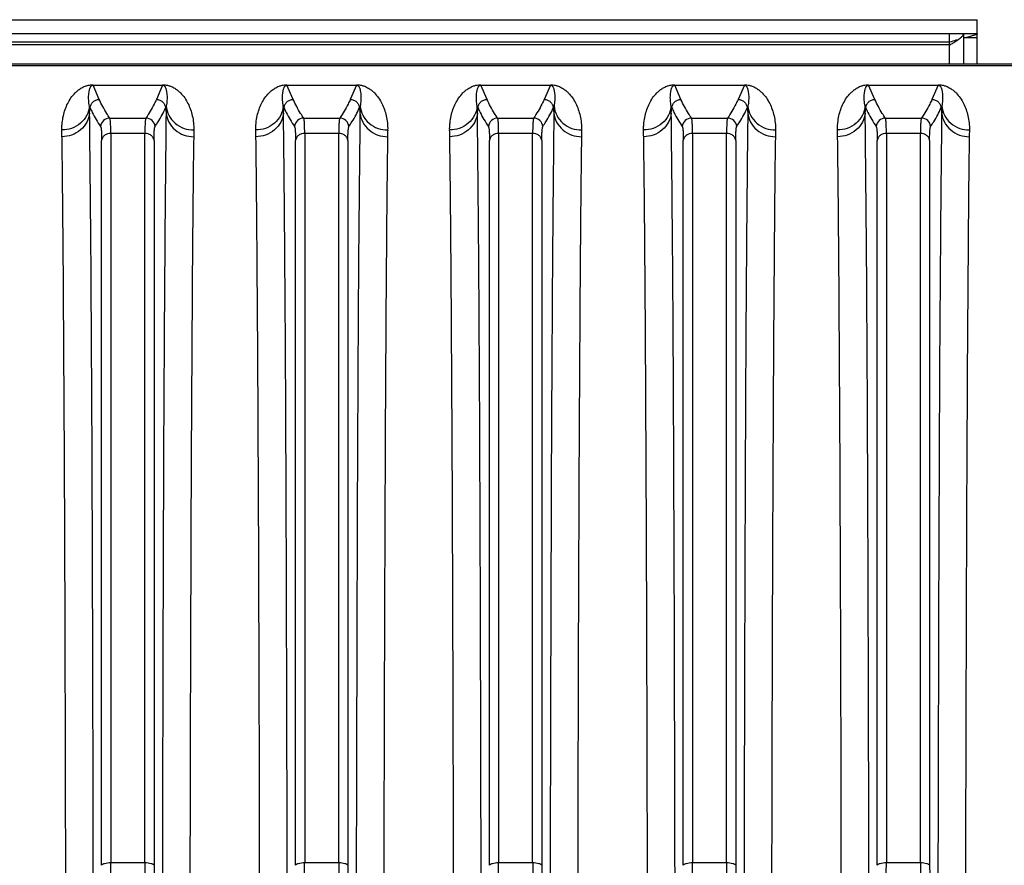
# Model space of a CAD drawing. Extents: x -1817 to 1181, y 8 to 1522.
# Tile 42 of 66: x -905 to -798, y 1405 to 1496. Entities that reach past the tile are written whole.
import ezdxf

# ---------------------------------------------------------------- set-up
doc = ezdxf.new("R2010")
doc.units = 0
doc.header["$LTSCALE"] = 65.395
doc.layers.get('0').update_dxf_attribs({"linetype": 'CONTINUOUS'})

msp = doc.modelspace()

# ---------------------------------------------------------------- linework, layer by layer
at = {"color": 6, "linetype": 'CONTINUOUS'}
for p, q in [((-972.1, 1496.48), (-801.1, 1496.48)), ((-801.1, 1494.98), (-801.1, 1496.48)), ((-970.6, 1494.98), (-801.1, 1494.98)), ((-804.08, 1494.04), (-804.1, 1494.03)), ((-802.6, 1494.56), (-802.6, 1491.7)), ((-802.23, 1494.57), (-802.27, 1494.56)), ((-801.1, 1491.7), (-801.1, 1494.56)), ((-965.67, 1491.7), (-705.6, 1491.7))]:
    msp.add_line(p, q, dxfattribs=at)
at = {"color": 9, "linetype": 'CONTINUOUS'}
for p, q in [((-969.1, 1494.1), (-804.1, 1494.1)), ((-804.1, 1491.7), (-804.1, 1493.72)), ((-965.67, 1491.53), (-705.6, 1491.53)), ((-896.19, 1487.84), (-896.87, 1489.39)), ((-889.33, 1489.39), (-890.01, 1487.84)), ((-875.19, 1487.84), (-875.87, 1489.39)), ((-868.33, 1489.39), (-869.01, 1487.84)), ((-854.19, 1487.84), (-854.87, 1489.39)), ((-847.33, 1489.39), (-848.01, 1487.84)), ((-833.19, 1487.84), (-833.87, 1489.39)), ((-826.33, 1489.39), (-827.01, 1487.84)), ((-812.19, 1487.84), (-812.87, 1489.39)), ((-805.33, 1489.39), (-806.01, 1487.84)), ((-834.26, 1487.11), (-834.18, 1486.94)), ((-834.24, 1486.36), (-834.18, 1486.94)), ((-895.06, 1485.83), (-891.14, 1485.83)), ((-874.06, 1485.83), (-870.14, 1485.83)), ((-853.06, 1485.83), (-849.14, 1485.83)), ((-832.06, 1485.83), (-828.14, 1485.83)), ((-811.06, 1485.83), (-807.14, 1485.83)), ((-895.94, 1404.94), (-895.94, 1483.42)), ((-894.94, 1484.16), (-894.94, 1405.24)), ((-891.26, 1484.16), (-894.94, 1484.16)), ((-891.26, 1405.24), (-891.26, 1484.16)), ((-890.26, 1483.42), (-890.26, 1404.94)), ((-874.94, 1404.94), (-874.94, 1483.42)), ((-873.94, 1484.16), (-873.94, 1405.24)), ((-870.26, 1484.16), (-873.94, 1484.16)), ((-870.26, 1405.24), (-870.26, 1484.16)), ((-869.26, 1483.42), (-869.26, 1404.94)), ((-853.94, 1404.94), (-853.94, 1483.42)), ((-852.94, 1484.16), (-852.94, 1405.24)), ((-849.26, 1484.16), (-852.94, 1484.16)), ((-849.26, 1405.24), (-849.26, 1484.16)), ((-848.26, 1483.42), (-848.26, 1404.94)), ((-832.94, 1404.94), (-832.94, 1483.42)), ((-831.94, 1484.16), (-831.94, 1405.24)), ((-828.26, 1484.16), (-831.94, 1484.16)), ((-828.26, 1405.24), (-828.26, 1484.16)), ((-827.26, 1483.42), (-827.26, 1404.94)), ((-811.94, 1404.94), (-811.94, 1483.42)), ((-810.94, 1484.16), (-810.94, 1405.24)), ((-807.26, 1484.16), (-810.94, 1484.16)), ((-807.26, 1405.24), (-807.26, 1484.16)), ((-806.26, 1483.42), (-806.26, 1404.94)), ((-894.94, 1405.24), (-891.26, 1405.24)), ((-873.94, 1405.24), (-870.26, 1405.24)), ((-852.94, 1405.24), (-849.26, 1405.24)), ((-831.94, 1405.24), (-828.26, 1405.24)), ((-810.94, 1405.24), (-807.26, 1405.24))]:
    msp.add_line(p, q, dxfattribs=at)
at = {"color": 2, "linetype": 'CONTINUOUS'}
for p, q in [((-804.1, 1493.72), (-804.1, 1494.98)), ((-802.6, 1494.98), (-802.6, 1494.56)), ((-802.6, 1494.56), (-801.1, 1494.56)), ((-801.1, 1494.56), (-801.1, 1494.98)), ((-969.1, 1493.79), (-804.1, 1493.79)), ((-896.87, 1489.43), (-896.87, 1489.39)), ((-896.87, 1489.39), (-889.33, 1489.39)), ((-889.33, 1489.39), (-889.33, 1489.43)), ((-875.87, 1489.43), (-875.87, 1489.39)), ((-875.87, 1489.39), (-868.33, 1489.39)), ((-868.33, 1489.39), (-868.33, 1489.43)), ((-854.87, 1489.43), (-854.87, 1489.39)), ((-854.87, 1489.39), (-847.33, 1489.39)), ((-847.33, 1489.39), (-847.33, 1489.43)), ((-833.87, 1489.43), (-833.87, 1489.39)), ((-833.87, 1489.39), (-826.33, 1489.39)), ((-826.33, 1489.39), (-826.33, 1489.43)), ((-812.87, 1489.43), (-812.87, 1489.39)), ((-812.87, 1489.39), (-805.33, 1489.39)), ((-805.33, 1489.39), (-805.33, 1489.43)), ((-897.18, 1486.94), (-897.26, 1487.11)), ((-897.24, 1486.36), (-897.18, 1486.94)), ((-888.94, 1487.11), (-889.02, 1486.94)), ((-889.02, 1486.94), (-888.96, 1486.36)), ((-876.18, 1486.94), (-876.26, 1487.11)), ((-876.24, 1486.36), (-876.18, 1486.94)), ((-867.94, 1487.11), (-868.02, 1486.94)), ((-868.02, 1486.94), (-867.96, 1486.36)), ((-855.18, 1486.94), (-855.26, 1487.11)), ((-855.24, 1486.36), (-855.18, 1486.94)), ((-846.94, 1487.11), (-847.02, 1486.94)), ((-847.02, 1486.94), (-846.96, 1486.36)), ((-825.94, 1487.11), (-826.02, 1486.94)), ((-826.02, 1486.94), (-825.96, 1486.36)), ((-813.18, 1486.94), (-813.26, 1487.11)), ((-813.24, 1486.36), (-813.18, 1486.94)), ((-804.94, 1487.11), (-805.02, 1486.94)), ((-805.02, 1486.94), (-804.96, 1486.36))]:
    msp.add_line(p, q, dxfattribs=at)
at = {"color": 6, "linetype": 'CONTINUOUS'}
msp.add_arc((-796.95, 1482.99), 12.9, 123.4911, 123.6606, dxfattribs=at)
at = {"color": 2, "linetype": 'CONTINUOUS'}
for centre, radius, start, end in [((-1023.63, 1484.62), 126.4, 0.7886, 1.1256), ((-759.48, 1484.57), 129.49, 178.8784, 179.2074), ((-1002.63, 1484.62), 126.4, 0.7886, 1.1256), ((-738.47, 1484.57), 129.5, 178.8784, 179.2074), ((-981.63, 1484.62), 126.4, 0.7886, 1.1256), ((-717.48, 1484.57), 129.49, 178.8784, 179.2074), ((-696.48, 1484.57), 129.49, 178.8784, 179.2074), ((-939.63, 1484.62), 126.4, 0.7886, 1.1256), ((-675.54, 1484.57), 129.42, 178.8783, 179.2074), ((-1024.6, 1482.05), 124.38, 0.8079, 1.1432), ((-764.46, 1482.1), 121.52, 178.8528, 179.1961), ((-1003.6, 1482.05), 124.38, 0.8079, 1.1432), ((-743.44, 1482.1), 121.54, 178.8529, 179.196), ((-982.6, 1482.05), 124.38, 0.8079, 1.1432), ((-722.46, 1482.1), 121.52, 178.8528, 179.1961), ((-961.6, 1482.05), 124.38, 0.8079, 1.1432), ((-701.46, 1482.1), 121.52, 178.8528, 179.1961), ((-940.6, 1482.05), 124.38, 0.8079, 1.1432), ((-680.44, 1482.1), 121.54, 178.8529, 179.196)]:
    msp.add_arc(centre, radius, start, end, dxfattribs=at)
at = {"color": 9, "linetype": 'CONTINUOUS'}
for centre, radius, start, end in [((-963.68, 1484.57), 129.45, 0.7926, 1.1217), ((-895.05, 1484.83), 1, 90.1729, 174.918), ((-891.15, 1484.83), 1, 5.0851, 89.8441), ((-874.05, 1484.83), 1, 90.1729, 174.918), ((-870.15, 1484.83), 1, 5.0851, 89.8441), ((-853.05, 1484.83), 1, 90.1729, 174.918), ((-849.15, 1484.83), 1, 5.0851, 89.8441), ((-832.05, 1484.83), 1, 90.1729, 174.918), ((-828.15, 1484.83), 1, 5.0851, 89.8441), ((-811.05, 1484.83), 1, 90.1729, 174.918), ((-807.15, 1484.83), 1, 5.0851, 89.8441), ((-1008.99, 1405.26), 114.04, 359.2476, 359.9883), ((-779.44, 1405.24), 111.81, 180.0042, 180.7599), ((-797.71, 1404.96), 92.55, 180.0131, 180.8352), ((-987.99, 1405.26), 114.04, 359.2476, 359.9883), ((-758.44, 1405.24), 111.81, 180.0042, 180.7599), ((-776.71, 1404.96), 92.55, 180.0131, 180.8352), ((-966.99, 1405.26), 114.04, 359.2476, 359.9883), ((-737.44, 1405.24), 111.81, 180.0042, 180.7599), ((-755.71, 1404.96), 92.55, 180.0131, 180.8352), ((-945.99, 1405.26), 114.04, 359.2476, 359.9883), ((-716.44, 1405.24), 111.81, 180.0042, 180.7599), ((-734.71, 1404.96), 92.55, 180.0131, 180.8352), ((-924.99, 1405.26), 114.04, 359.2476, 359.9883), ((-695.44, 1405.24), 111.81, 180.0042, 180.7599), ((-713.71, 1404.96), 92.55, 180.0131, 180.8352)]:
    msp.add_arc(centre, radius, start, end, dxfattribs=at)
at = {"color": 6, "linetype": 'CONTINUOUS'}
for points, knots in [([(-803.18, 1494.31), (-803.26, 1494.29), (-803.56, 1494.21), (-803.86, 1494.11), (-804.08, 1494.04)], [0, 0, 0, 0, 0.243526, 1, 1, 1, 1]), ([(-804.07, 1493.74), (-804.03, 1493.77), (-803.89, 1493.86), (-803.74, 1493.95), (-803.63, 1494.02)], [0, 0, 0, 0, 0.255535, 1, 1, 1, 1]), ([(-803.63, 1494.02), (-803.49, 1494.11), (-803.24, 1494.27), (-802.94, 1494.48), (-802.77, 1494.64), (-802.67, 1494.75), (-802.61, 1494.86), (-802.6, 1494.94), (-802.6, 1494.98)], [0, 0, 0, 0, 0.342138, 0.625682, 0.741554, 0.840259, 0.924469, 1, 1, 1, 1]), ([(-801.1, 1494.98), (-801.1, 1494.96), (-801.11, 1494.94), (-801.14, 1494.91), (-801.19, 1494.88), (-801.28, 1494.84), (-801.41, 1494.8), (-801.57, 1494.75), (-801.85, 1494.67), (-802.07, 1494.61), (-802.23, 1494.57)], [0, 0, 0, 0, 0.037885, 0.063912, 0.096127, 0.180712, 0.292973, 0.432467, 0.597992, 1, 1, 1, 1])]:
    msp.add_open_spline(points, degree=3, knots=knots, dxfattribs=at)
at = {"color": 2, "linetype": 'CONTINUOUS'}
for points, knots in [([(-900.24, 1484.54), (-900.25, 1484.67), (-900.24, 1484.93), (-900.2, 1485.44), (-900.1, 1486.06), (-899.9, 1486.76), (-899.63, 1487.41), (-899.27, 1488.02), (-898.89, 1488.48), (-898.52, 1488.82), (-898.16, 1489.08), (-897.78, 1489.27), (-897.34, 1489.4), (-897.05, 1489.43), (-896.87, 1489.43)], [0, 0, 0, 0, 0.060916, 0.12025, 0.234802, 0.345047, 0.452375, 0.558706, 0.667607, 0.72555, 0.789142, 0.866411, 0.919046, 1, 1, 1, 1]), ([(-889.33, 1489.43), (-889.15, 1489.43), (-888.86, 1489.4), (-888.42, 1489.27), (-888.04, 1489.08), (-887.68, 1488.82), (-887.31, 1488.48), (-886.93, 1488.02), (-886.57, 1487.41), (-886.3, 1486.76), (-886.1, 1486.06), (-885.97, 1485.31), (-885.95, 1484.8), (-885.96, 1484.54)], [0, 0, 0, 0, 0.080956, 0.133595, 0.21087, 0.274466, 0.332412, 0.44132, 0.547657, 0.654991, 0.765242, 0.879803, 1, 1, 1, 1]), ([(-879.24, 1484.54), (-879.25, 1484.67), (-879.24, 1484.93), (-879.2, 1485.44), (-879.1, 1486.06), (-878.9, 1486.76), (-878.63, 1487.41), (-878.27, 1488.02), (-877.89, 1488.48), (-877.52, 1488.82), (-877.16, 1489.08), (-876.78, 1489.27), (-876.34, 1489.4), (-876.05, 1489.43), (-875.87, 1489.43)], [0, 0, 0, 0, 0.060916, 0.12025, 0.234802, 0.345047, 0.452375, 0.558706, 0.667607, 0.72555, 0.789142, 0.866411, 0.919046, 1, 1, 1, 1]), ([(-868.33, 1489.43), (-868.15, 1489.43), (-867.86, 1489.4), (-867.42, 1489.27), (-867.04, 1489.08), (-866.68, 1488.82), (-866.31, 1488.48), (-865.93, 1488.02), (-865.57, 1487.41), (-865.3, 1486.76), (-865.1, 1486.06), (-864.97, 1485.31), (-864.95, 1484.8), (-864.96, 1484.54)], [0, 0, 0, 0, 0.080956, 0.133595, 0.21087, 0.274466, 0.332412, 0.44132, 0.547657, 0.654991, 0.765242, 0.879803, 1, 1, 1, 1]), ([(-858.24, 1484.54), (-858.25, 1484.67), (-858.24, 1484.93), (-858.2, 1485.44), (-858.1, 1486.06), (-857.9, 1486.76), (-857.63, 1487.41), (-857.27, 1488.02), (-856.89, 1488.48), (-856.52, 1488.82), (-856.16, 1489.08), (-855.78, 1489.27), (-855.34, 1489.4), (-855.05, 1489.43), (-854.87, 1489.43)], [0, 0, 0, 0, 0.060916, 0.12025, 0.234802, 0.345047, 0.452375, 0.558706, 0.667607, 0.72555, 0.789142, 0.866411, 0.919046, 1, 1, 1, 1]), ([(-847.33, 1489.43), (-847.15, 1489.43), (-846.86, 1489.4), (-846.42, 1489.27), (-846.04, 1489.08), (-845.68, 1488.82), (-845.31, 1488.48), (-844.93, 1488.02), (-844.57, 1487.41), (-844.3, 1486.76), (-844.1, 1486.06), (-843.97, 1485.31), (-843.95, 1484.8), (-843.96, 1484.54)], [0, 0, 0, 0, 0.080956, 0.133595, 0.21087, 0.274466, 0.332412, 0.44132, 0.547657, 0.654991, 0.765242, 0.879803, 1, 1, 1, 1]), ([(-837.24, 1484.54), (-837.25, 1484.67), (-837.24, 1484.93), (-837.2, 1485.44), (-837.1, 1486.06), (-836.9, 1486.76), (-836.63, 1487.41), (-836.27, 1488.02), (-835.89, 1488.48), (-835.52, 1488.82), (-835.16, 1489.08), (-834.78, 1489.27), (-834.34, 1489.4), (-834.05, 1489.43), (-833.87, 1489.43)], [0, 0, 0, 0, 0.060916, 0.12025, 0.234802, 0.345047, 0.452375, 0.558706, 0.667607, 0.72555, 0.789142, 0.866411, 0.919046, 1, 1, 1, 1]), ([(-826.33, 1489.43), (-826.15, 1489.43), (-825.86, 1489.4), (-825.42, 1489.27), (-825.04, 1489.08), (-824.68, 1488.82), (-824.31, 1488.48), (-823.93, 1488.02), (-823.57, 1487.41), (-823.3, 1486.76), (-823.1, 1486.06), (-822.97, 1485.31), (-822.95, 1484.8), (-822.96, 1484.54)], [0, 0, 0, 0, 0.080956, 0.133595, 0.21087, 0.274466, 0.332412, 0.44132, 0.547657, 0.654991, 0.765242, 0.879803, 1, 1, 1, 1]), ([(-816.24, 1484.54), (-816.25, 1484.67), (-816.24, 1484.93), (-816.2, 1485.44), (-816.1, 1486.06), (-815.9, 1486.76), (-815.63, 1487.41), (-815.27, 1488.02), (-814.89, 1488.48), (-814.52, 1488.82), (-814.16, 1489.08), (-813.78, 1489.27), (-813.34, 1489.4), (-813.05, 1489.43), (-812.87, 1489.43)], [0, 0, 0, 0, 0.060916, 0.12025, 0.234802, 0.345047, 0.452375, 0.558706, 0.667607, 0.72555, 0.789142, 0.866411, 0.919046, 1, 1, 1, 1]), ([(-805.33, 1489.43), (-805.15, 1489.43), (-804.86, 1489.4), (-804.42, 1489.27), (-804.04, 1489.08), (-803.68, 1488.82), (-803.31, 1488.48), (-802.93, 1488.02), (-802.57, 1487.41), (-802.3, 1486.76), (-802.1, 1486.06), (-801.97, 1485.31), (-801.95, 1484.8), (-801.96, 1484.54)], [0, 0, 0, 0, 0.080956, 0.133595, 0.21087, 0.274466, 0.332412, 0.44132, 0.547657, 0.654991, 0.765242, 0.879803, 1, 1, 1, 1]), ([(-899.82, 1399.89), (-899.83, 1409.08), (-899.87, 1426.25), (-899.96, 1449.78), (-900.06, 1466.6), (-900.15, 1477.4), (-900.2, 1481.84), (-900.23, 1483.81)], [0, 0, 0, 0, 0.328583, 0.613693, 0.841245, 0.929797, 1, 1, 1, 1]), ([(-885.97, 1483.81), (-886, 1481.84), (-886.05, 1477.4), (-886.14, 1466.6), (-886.24, 1449.78), (-886.33, 1426.25), (-886.37, 1409.08), (-886.38, 1399.89)], [0, 0, 0, 0, 0.070203, 0.158755, 0.386307, 0.671417, 1, 1, 1, 1]), ([(-878.82, 1399.89), (-878.83, 1409.08), (-878.87, 1426.25), (-878.96, 1449.78), (-879.06, 1466.6), (-879.15, 1477.4), (-879.2, 1481.84), (-879.23, 1483.81)], [0, 0, 0, 0, 0.328583, 0.613693, 0.841245, 0.929797, 1, 1, 1, 1]), ([(-864.97, 1483.81), (-865, 1481.84), (-865.05, 1477.4), (-865.14, 1466.6), (-865.24, 1449.78), (-865.33, 1426.25), (-865.37, 1409.08), (-865.38, 1399.89)], [0, 0, 0, 0, 0.070203, 0.158755, 0.386307, 0.671417, 1, 1, 1, 1]), ([(-857.82, 1399.89), (-857.83, 1409.08), (-857.87, 1426.25), (-857.96, 1449.78), (-858.06, 1466.6), (-858.15, 1477.4), (-858.2, 1481.84), (-858.23, 1483.81)], [0, 0, 0, 0, 0.328583, 0.613693, 0.841245, 0.929797, 1, 1, 1, 1]), ([(-843.97, 1483.81), (-844, 1481.84), (-844.05, 1477.4), (-844.14, 1466.6), (-844.24, 1449.78), (-844.33, 1426.25), (-844.37, 1409.08), (-844.38, 1399.89)], [0, 0, 0, 0, 0.070203, 0.158755, 0.386307, 0.671417, 1, 1, 1, 1]), ([(-836.82, 1399.89), (-836.83, 1409.08), (-836.87, 1426.25), (-836.96, 1449.78), (-837.06, 1466.6), (-837.15, 1477.4), (-837.2, 1481.84), (-837.23, 1483.81)], [0, 0, 0, 0, 0.328583, 0.613693, 0.841245, 0.929797, 1, 1, 1, 1]), ([(-822.97, 1483.81), (-823, 1481.84), (-823.05, 1477.4), (-823.14, 1466.6), (-823.24, 1449.78), (-823.33, 1426.25), (-823.37, 1409.08), (-823.38, 1399.89)], [0, 0, 0, 0, 0.070203, 0.158755, 0.386307, 0.671417, 1, 1, 1, 1]), ([(-815.82, 1399.89), (-815.83, 1409.08), (-815.87, 1426.25), (-815.96, 1449.78), (-816.06, 1466.6), (-816.15, 1477.4), (-816.2, 1481.84), (-816.23, 1483.81)], [0, 0, 0, 0, 0.328583, 0.613693, 0.841245, 0.929797, 1, 1, 1, 1]), ([(-801.97, 1483.81), (-802, 1481.84), (-802.05, 1477.4), (-802.14, 1466.6), (-802.24, 1449.78), (-802.33, 1426.25), (-802.37, 1409.08), (-802.38, 1399.89)], [0, 0, 0, 0, 0.070203, 0.158755, 0.386307, 0.671417, 1, 1, 1, 1])]:
    msp.add_open_spline(points, degree=3, knots=knots, dxfattribs=at)
at = {"color": 9, "linetype": 'CONTINUOUS'}
for points, knots in [([(-897.26, 1487.11), (-897.28, 1487.22), (-897.31, 1487.43), (-897.34, 1487.75), (-897.35, 1488.06), (-897.34, 1488.36), (-897.31, 1488.6), (-897.28, 1488.78), (-897.25, 1488.92), (-897.21, 1489.05), (-897.17, 1489.16), (-897.12, 1489.24), (-897.07, 1489.3), (-897.02, 1489.35), (-896.95, 1489.38), (-896.9, 1489.39), (-896.87, 1489.39)], [0, 0, 0, 0, 0.135334, 0.265, 0.389475, 0.509167, 0.624534, 0.680832, 0.736428, 0.791697, 0.847543, 0.876461, 0.907211, 0.942968, 0.966437, 1, 1, 1, 1]), ([(-889.33, 1489.39), (-889.3, 1489.39), (-889.25, 1489.38), (-889.18, 1489.35), (-889.13, 1489.3), (-889.08, 1489.24), (-889.03, 1489.16), (-888.99, 1489.05), (-888.95, 1488.92), (-888.92, 1488.78), (-888.89, 1488.6), (-888.86, 1488.36), (-888.85, 1488.06), (-888.86, 1487.75), (-888.89, 1487.43), (-888.92, 1487.22), (-888.94, 1487.11)], [0, 0, 0, 0, 0.03356, 0.057027, 0.092785, 0.123535, 0.152453, 0.2083, 0.263569, 0.319165, 0.375464, 0.490831, 0.610523, 0.734999, 0.864666, 1, 1, 1, 1]), ([(-876.26, 1487.11), (-876.28, 1487.22), (-876.31, 1487.43), (-876.34, 1487.75), (-876.35, 1488.06), (-876.34, 1488.36), (-876.31, 1488.6), (-876.28, 1488.78), (-876.25, 1488.92), (-876.21, 1489.05), (-876.17, 1489.16), (-876.12, 1489.24), (-876.07, 1489.3), (-876.02, 1489.35), (-875.95, 1489.38), (-875.9, 1489.39), (-875.87, 1489.39)], [0, 0, 0, 0, 0.135334, 0.265, 0.389475, 0.509167, 0.624534, 0.680832, 0.736428, 0.791697, 0.847543, 0.876461, 0.907211, 0.942968, 0.966437, 1, 1, 1, 1]), ([(-868.33, 1489.39), (-868.3, 1489.39), (-868.25, 1489.38), (-868.18, 1489.35), (-868.13, 1489.3), (-868.08, 1489.24), (-868.03, 1489.16), (-867.99, 1489.05), (-867.95, 1488.92), (-867.92, 1488.78), (-867.89, 1488.6), (-867.86, 1488.36), (-867.85, 1488.06), (-867.86, 1487.75), (-867.89, 1487.43), (-867.92, 1487.22), (-867.94, 1487.11)], [0, 0, 0, 0, 0.03356, 0.057027, 0.092785, 0.123535, 0.152453, 0.2083, 0.263569, 0.319165, 0.375464, 0.490831, 0.610523, 0.734999, 0.864666, 1, 1, 1, 1]), ([(-855.26, 1487.11), (-855.28, 1487.22), (-855.31, 1487.43), (-855.34, 1487.75), (-855.35, 1488.06), (-855.34, 1488.36), (-855.31, 1488.6), (-855.28, 1488.78), (-855.25, 1488.92), (-855.21, 1489.05), (-855.17, 1489.16), (-855.12, 1489.24), (-855.07, 1489.3), (-855.02, 1489.35), (-854.95, 1489.38), (-854.9, 1489.39), (-854.87, 1489.39)], [0, 0, 0, 0, 0.135334, 0.265, 0.389475, 0.509167, 0.624534, 0.680832, 0.736428, 0.791697, 0.847543, 0.876461, 0.907211, 0.942968, 0.966437, 1, 1, 1, 1]), ([(-847.33, 1489.39), (-847.3, 1489.39), (-847.25, 1489.38), (-847.18, 1489.35), (-847.13, 1489.3), (-847.08, 1489.24), (-847.03, 1489.16), (-846.99, 1489.05), (-846.95, 1488.92), (-846.92, 1488.78), (-846.89, 1488.6), (-846.86, 1488.36), (-846.85, 1488.06), (-846.86, 1487.75), (-846.89, 1487.43), (-846.92, 1487.22), (-846.94, 1487.11)], [0, 0, 0, 0, 0.03356, 0.057027, 0.092785, 0.123535, 0.152453, 0.2083, 0.263569, 0.319165, 0.375464, 0.490831, 0.610523, 0.734999, 0.864666, 1, 1, 1, 1]), ([(-834.26, 1487.11), (-834.28, 1487.22), (-834.31, 1487.43), (-834.34, 1487.75), (-834.35, 1488.06), (-834.34, 1488.36), (-834.31, 1488.6), (-834.28, 1488.78), (-834.25, 1488.92), (-834.21, 1489.05), (-834.17, 1489.16), (-834.12, 1489.24), (-834.07, 1489.3), (-834.02, 1489.35), (-833.95, 1489.38), (-833.9, 1489.39), (-833.87, 1489.39)], [0, 0, 0, 0, 0.135334, 0.265, 0.389475, 0.509167, 0.624534, 0.680832, 0.736428, 0.791697, 0.847543, 0.876461, 0.907211, 0.942968, 0.966437, 1, 1, 1, 1]), ([(-826.33, 1489.39), (-826.3, 1489.39), (-826.25, 1489.38), (-826.18, 1489.35), (-826.13, 1489.3), (-826.08, 1489.24), (-826.03, 1489.16), (-825.99, 1489.05), (-825.95, 1488.92), (-825.92, 1488.78), (-825.89, 1488.6), (-825.86, 1488.36), (-825.85, 1488.06), (-825.86, 1487.75), (-825.89, 1487.43), (-825.92, 1487.22), (-825.94, 1487.11)], [0, 0, 0, 0, 0.03356, 0.057027, 0.092785, 0.123535, 0.152453, 0.2083, 0.263569, 0.319165, 0.375464, 0.490831, 0.610523, 0.734999, 0.864666, 1, 1, 1, 1]), ([(-813.26, 1487.11), (-813.28, 1487.22), (-813.31, 1487.43), (-813.34, 1487.75), (-813.35, 1488.06), (-813.34, 1488.36), (-813.31, 1488.6), (-813.28, 1488.78), (-813.25, 1488.92), (-813.21, 1489.05), (-813.17, 1489.16), (-813.12, 1489.24), (-813.07, 1489.3), (-813.02, 1489.35), (-812.95, 1489.38), (-812.9, 1489.39), (-812.87, 1489.39)], [0, 0, 0, 0, 0.135334, 0.265, 0.389475, 0.509167, 0.624534, 0.680832, 0.736428, 0.791697, 0.847543, 0.876461, 0.907211, 0.942968, 0.966437, 1, 1, 1, 1]), ([(-805.33, 1489.39), (-805.3, 1489.39), (-805.25, 1489.38), (-805.18, 1489.35), (-805.13, 1489.3), (-805.08, 1489.24), (-805.03, 1489.16), (-804.99, 1489.05), (-804.95, 1488.92), (-804.92, 1488.78), (-804.89, 1488.6), (-804.86, 1488.36), (-804.85, 1488.06), (-804.86, 1487.75), (-804.89, 1487.43), (-804.92, 1487.22), (-804.94, 1487.11)], [0, 0, 0, 0, 0.03356, 0.057027, 0.092785, 0.123535, 0.152453, 0.2083, 0.263569, 0.319165, 0.375464, 0.490831, 0.610523, 0.734999, 0.864666, 1, 1, 1, 1]), ([(-897.18, 1486.94), (-897.17, 1487.06), (-897.1, 1487.3), (-896.88, 1487.6), (-896.56, 1487.8), (-896.31, 1487.84), (-896.19, 1487.84)], [0, 0, 0, 0, 0.24973, 0.499716, 0.749867, 1, 1, 1, 1]), ([(-895.06, 1485.83), (-895.17, 1486), (-895.59, 1486.64), (-895.96, 1487.32), (-896.19, 1487.84)], [0, 0, 0, 0, 0.259582, 1, 1, 1, 1]), ([(-890.01, 1487.84), (-890.09, 1487.67), (-890.42, 1486.98), (-890.82, 1486.32), (-891.14, 1485.83)], [0, 0, 0, 0, 0.241031, 1, 1, 1, 1]), ([(-890.01, 1487.84), (-889.89, 1487.84), (-889.64, 1487.8), (-889.33, 1487.6), (-889.1, 1487.3), (-889.03, 1487.06), (-889.02, 1486.94)], [0, 0, 0, 0, 0.250123, 0.500266, 0.750259, 1, 1, 1, 1]), ([(-876.18, 1486.94), (-876.17, 1487.06), (-876.1, 1487.3), (-875.88, 1487.6), (-875.56, 1487.8), (-875.31, 1487.84), (-875.19, 1487.84)], [0, 0, 0, 0, 0.24973, 0.499716, 0.749867, 1, 1, 1, 1]), ([(-874.06, 1485.83), (-874.17, 1486), (-874.59, 1486.64), (-874.96, 1487.32), (-875.19, 1487.84)], [0, 0, 0, 0, 0.259582, 1, 1, 1, 1]), ([(-869.01, 1487.84), (-869.09, 1487.67), (-869.42, 1486.98), (-869.82, 1486.32), (-870.14, 1485.83)], [0, 0, 0, 0, 0.241031, 1, 1, 1, 1]), ([(-869.01, 1487.84), (-868.89, 1487.84), (-868.64, 1487.8), (-868.33, 1487.6), (-868.1, 1487.3), (-868.03, 1487.06), (-868.02, 1486.94)], [0, 0, 0, 0, 0.250123, 0.500266, 0.750259, 1, 1, 1, 1]), ([(-855.18, 1486.94), (-855.17, 1487.06), (-855.1, 1487.3), (-854.88, 1487.6), (-854.56, 1487.8), (-854.31, 1487.84), (-854.19, 1487.84)], [0, 0, 0, 0, 0.24973, 0.499716, 0.749867, 1, 1, 1, 1]), ([(-853.06, 1485.83), (-853.17, 1486), (-853.59, 1486.64), (-853.96, 1487.32), (-854.19, 1487.84)], [0, 0, 0, 0, 0.259582, 1, 1, 1, 1]), ([(-848.01, 1487.84), (-848.09, 1487.67), (-848.42, 1486.98), (-848.82, 1486.32), (-849.14, 1485.83)], [0, 0, 0, 0, 0.241031, 1, 1, 1, 1]), ([(-848.01, 1487.84), (-847.89, 1487.84), (-847.64, 1487.8), (-847.33, 1487.6), (-847.1, 1487.3), (-847.03, 1487.06), (-847.02, 1486.94)], [0, 0, 0, 0, 0.250123, 0.500266, 0.750259, 1, 1, 1, 1]), ([(-834.18, 1486.94), (-834.17, 1487.06), (-834.1, 1487.3), (-833.88, 1487.6), (-833.56, 1487.8), (-833.31, 1487.84), (-833.19, 1487.84)], [0, 0, 0, 0, 0.24973, 0.499716, 0.749867, 1, 1, 1, 1]), ([(-832.06, 1485.83), (-832.17, 1486), (-832.59, 1486.64), (-832.96, 1487.32), (-833.19, 1487.84)], [0, 0, 0, 0, 0.259582, 1, 1, 1, 1]), ([(-827.01, 1487.84), (-827.09, 1487.67), (-827.42, 1486.98), (-827.82, 1486.32), (-828.14, 1485.83)], [0, 0, 0, 0, 0.241031, 1, 1, 1, 1]), ([(-827.01, 1487.84), (-826.89, 1487.84), (-826.64, 1487.8), (-826.33, 1487.6), (-826.1, 1487.3), (-826.03, 1487.06), (-826.02, 1486.94)], [0, 0, 0, 0, 0.250123, 0.500266, 0.750259, 1, 1, 1, 1]), ([(-813.18, 1486.94), (-813.17, 1487.06), (-813.1, 1487.3), (-812.88, 1487.6), (-812.56, 1487.8), (-812.31, 1487.84), (-812.19, 1487.84)], [0, 0, 0, 0, 0.24973, 0.499716, 0.749867, 1, 1, 1, 1]), ([(-811.06, 1485.83), (-811.17, 1486), (-811.59, 1486.64), (-811.96, 1487.32), (-812.19, 1487.84)], [0, 0, 0, 0, 0.259582, 1, 1, 1, 1]), ([(-806.01, 1487.84), (-806.09, 1487.67), (-806.42, 1486.98), (-806.82, 1486.32), (-807.14, 1485.83)], [0, 0, 0, 0, 0.241031, 1, 1, 1, 1]), ([(-806.01, 1487.84), (-805.89, 1487.84), (-805.64, 1487.8), (-805.33, 1487.6), (-805.1, 1487.3), (-805.03, 1487.06), (-805.02, 1486.94)], [0, 0, 0, 0, 0.250123, 0.500266, 0.750259, 1, 1, 1, 1]), ([(-897.26, 1487.11), (-897.29, 1486.77), (-897.5, 1486.08), (-898.19, 1485.22), (-899.16, 1484.66), (-899.89, 1484.54), (-900.24, 1484.54)], [0, 0, 0, 0, 0.235467, 0.491877, 0.753269, 1, 1, 1, 1]), ([(-897.18, 1486.94), (-897.11, 1486.77), (-896.91, 1486.34), (-896.53, 1485.66), (-896.22, 1485.17), (-896.05, 1484.92)], [0, 0, 0, 0, 0.240803, 0.613386, 1, 1, 1, 1]), ([(-890.15, 1484.92), (-890.04, 1485.09), (-889.77, 1485.5), (-889.38, 1486.17), (-889.13, 1486.68), (-889.02, 1486.94)], [0, 0, 0, 0, 0.259307, 0.636547, 1, 1, 1, 1]), ([(-888.94, 1487.11), (-888.91, 1486.77), (-888.7, 1486.08), (-888.01, 1485.22), (-887.04, 1484.66), (-886.31, 1484.54), (-885.96, 1484.54)], [0, 0, 0, 0, 0.235467, 0.491876, 0.753269, 1, 1, 1, 1]), ([(-876.26, 1487.11), (-876.29, 1486.77), (-876.5, 1486.08), (-877.19, 1485.22), (-878.16, 1484.66), (-878.89, 1484.54), (-879.24, 1484.54)], [0, 0, 0, 0, 0.235467, 0.491877, 0.753269, 1, 1, 1, 1]), ([(-876.18, 1486.94), (-876.11, 1486.77), (-875.91, 1486.34), (-875.53, 1485.66), (-875.22, 1485.17), (-875.05, 1484.92)], [0, 0, 0, 0, 0.240803, 0.613386, 1, 1, 1, 1]), ([(-869.15, 1484.92), (-869.04, 1485.09), (-868.77, 1485.5), (-868.38, 1486.17), (-868.13, 1486.68), (-868.02, 1486.94)], [0, 0, 0, 0, 0.259307, 0.636547, 1, 1, 1, 1]), ([(-867.94, 1487.11), (-867.91, 1486.77), (-867.7, 1486.08), (-867.01, 1485.22), (-866.04, 1484.66), (-865.31, 1484.54), (-864.96, 1484.54)], [0, 0, 0, 0, 0.235467, 0.491876, 0.753269, 1, 1, 1, 1]), ([(-855.26, 1487.11), (-855.29, 1486.77), (-855.5, 1486.08), (-856.19, 1485.22), (-857.16, 1484.66), (-857.89, 1484.54), (-858.24, 1484.54)], [0, 0, 0, 0, 0.235467, 0.491877, 0.753269, 1, 1, 1, 1]), ([(-855.18, 1486.94), (-855.11, 1486.77), (-854.91, 1486.34), (-854.53, 1485.66), (-854.22, 1485.17), (-854.05, 1484.92)], [0, 0, 0, 0, 0.240803, 0.613386, 1, 1, 1, 1]), ([(-848.15, 1484.92), (-848.04, 1485.09), (-847.77, 1485.5), (-847.38, 1486.17), (-847.13, 1486.68), (-847.02, 1486.94)], [0, 0, 0, 0, 0.259307, 0.636547, 1, 1, 1, 1]), ([(-846.94, 1487.11), (-846.91, 1486.77), (-846.7, 1486.08), (-846.01, 1485.22), (-845.04, 1484.66), (-844.31, 1484.54), (-843.96, 1484.54)], [0, 0, 0, 0, 0.235467, 0.491876, 0.753269, 1, 1, 1, 1]), ([(-834.26, 1487.11), (-834.29, 1486.77), (-834.5, 1486.08), (-835.19, 1485.22), (-836.16, 1484.66), (-836.89, 1484.54), (-837.24, 1484.54)], [0, 0, 0, 0, 0.235467, 0.491877, 0.753269, 1, 1, 1, 1]), ([(-834.18, 1486.94), (-834.11, 1486.77), (-833.91, 1486.34), (-833.53, 1485.66), (-833.22, 1485.17), (-833.05, 1484.92)], [0, 0, 0, 0, 0.240803, 0.613386, 1, 1, 1, 1]), ([(-827.15, 1484.92), (-827.04, 1485.09), (-826.77, 1485.5), (-826.38, 1486.17), (-826.13, 1486.68), (-826.02, 1486.94)], [0, 0, 0, 0, 0.259307, 0.636547, 1, 1, 1, 1]), ([(-825.94, 1487.11), (-825.91, 1486.77), (-825.7, 1486.08), (-825.01, 1485.22), (-824.04, 1484.66), (-823.31, 1484.54), (-822.96, 1484.54)], [0, 0, 0, 0, 0.235467, 0.491876, 0.753269, 1, 1, 1, 1]), ([(-813.26, 1487.11), (-813.29, 1486.77), (-813.5, 1486.08), (-814.19, 1485.22), (-815.16, 1484.66), (-815.89, 1484.54), (-816.24, 1484.54)], [0, 0, 0, 0, 0.235467, 0.491877, 0.753269, 1, 1, 1, 1]), ([(-813.18, 1486.94), (-813.11, 1486.77), (-812.91, 1486.34), (-812.53, 1485.66), (-812.22, 1485.17), (-812.05, 1484.92)], [0, 0, 0, 0, 0.240803, 0.613386, 1, 1, 1, 1]), ([(-806.15, 1484.92), (-806.04, 1485.09), (-805.77, 1485.5), (-805.38, 1486.17), (-805.13, 1486.68), (-805.02, 1486.94)], [0, 0, 0, 0, 0.259307, 0.636547, 1, 1, 1, 1]), ([(-804.94, 1487.11), (-804.91, 1486.77), (-804.7, 1486.08), (-804.01, 1485.22), (-803.04, 1484.66), (-802.31, 1484.54), (-801.96, 1484.54)], [0, 0, 0, 0, 0.235467, 0.491876, 0.753269, 1, 1, 1, 1]), ([(-897.24, 1486.36), (-897.28, 1486.03), (-897.49, 1485.34), (-898.18, 1484.48), (-899.15, 1483.93), (-899.88, 1483.81), (-900.23, 1483.81)], [0, 0, 0, 0, 0.234858, 0.491011, 0.752678, 1, 1, 1, 1]), ([(-896.83, 1400.8), (-896.85, 1410.17), (-896.89, 1427.67), (-896.97, 1451.67), (-897.07, 1468.82), (-897.17, 1479.83), (-897.22, 1484.36), (-897.24, 1486.36)], [0, 0, 0, 0, 0.328606, 0.613724, 0.841268, 0.929811, 1, 1, 1, 1]), ([(-894.94, 1484.16), (-894.94, 1484.38), (-894.95, 1484.69), (-894.96, 1485.07), (-894.97, 1485.31), (-894.99, 1485.5), (-895, 1485.65), (-895.03, 1485.75), (-895.04, 1485.81), (-895.06, 1485.83)], [0, 0, 0, 0, 0.38879, 0.549717, 0.687454, 0.801504, 0.891543, 0.957513, 1, 1, 1, 1]), ([(-891.14, 1485.83), (-891.16, 1485.81), (-891.17, 1485.75), (-891.2, 1485.65), (-891.21, 1485.5), (-891.23, 1485.31), (-891.24, 1485.07), (-891.25, 1484.69), (-891.26, 1484.38), (-891.26, 1484.16)], [0, 0, 0, 0, 0.042487, 0.108457, 0.198495, 0.312546, 0.450283, 0.61121, 1, 1, 1, 1]), ([(-888.96, 1486.36), (-888.98, 1484.36), (-889.03, 1479.83), (-889.13, 1468.82), (-889.23, 1451.67), (-889.31, 1427.67), (-889.35, 1410.17), (-889.37, 1400.8)], [0, 0, 0, 0, 0.07019, 0.158732, 0.386276, 0.671395, 1, 1, 1, 1]), ([(-888.96, 1486.36), (-888.92, 1486.03), (-888.71, 1485.34), (-888.02, 1484.48), (-887.05, 1483.93), (-886.32, 1483.81), (-885.97, 1483.81)], [0, 0, 0, 0, 0.234857, 0.491009, 0.752676, 1, 1, 1, 1]), ([(-876.24, 1486.36), (-876.28, 1486.03), (-876.49, 1485.34), (-877.18, 1484.48), (-878.15, 1483.93), (-878.88, 1483.81), (-879.23, 1483.81)], [0, 0, 0, 0, 0.234858, 0.491011, 0.752678, 1, 1, 1, 1]), ([(-875.83, 1400.8), (-875.85, 1410.17), (-875.89, 1427.67), (-875.97, 1451.67), (-876.07, 1468.82), (-876.17, 1479.83), (-876.22, 1484.36), (-876.24, 1486.36)], [0, 0, 0, 0, 0.328606, 0.613724, 0.841268, 0.929811, 1, 1, 1, 1]), ([(-873.94, 1484.16), (-873.94, 1484.38), (-873.95, 1484.69), (-873.96, 1485.07), (-873.97, 1485.31), (-873.99, 1485.5), (-874, 1485.65), (-874.03, 1485.75), (-874.04, 1485.81), (-874.06, 1485.83)], [0, 0, 0, 0, 0.38879, 0.549717, 0.687454, 0.801504, 0.891543, 0.957513, 1, 1, 1, 1]), ([(-870.14, 1485.83), (-870.16, 1485.81), (-870.17, 1485.75), (-870.2, 1485.65), (-870.21, 1485.5), (-870.23, 1485.31), (-870.24, 1485.07), (-870.25, 1484.69), (-870.26, 1484.38), (-870.26, 1484.16)], [0, 0, 0, 0, 0.042487, 0.108457, 0.198495, 0.312546, 0.450283, 0.61121, 1, 1, 1, 1]), ([(-867.96, 1486.36), (-867.98, 1484.36), (-868.03, 1479.83), (-868.13, 1468.82), (-868.23, 1451.67), (-868.31, 1427.67), (-868.35, 1410.17), (-868.37, 1400.8)], [0, 0, 0, 0, 0.07019, 0.158732, 0.386276, 0.671395, 1, 1, 1, 1]), ([(-867.96, 1486.36), (-867.92, 1486.03), (-867.71, 1485.34), (-867.02, 1484.48), (-866.05, 1483.93), (-865.32, 1483.81), (-864.97, 1483.81)], [0, 0, 0, 0, 0.234857, 0.491009, 0.752676, 1, 1, 1, 1]), ([(-855.24, 1486.36), (-855.28, 1486.03), (-855.49, 1485.34), (-856.18, 1484.48), (-857.15, 1483.93), (-857.88, 1483.81), (-858.23, 1483.81)], [0, 0, 0, 0, 0.234858, 0.491011, 0.752678, 1, 1, 1, 1]), ([(-854.83, 1400.8), (-854.85, 1410.17), (-854.89, 1427.67), (-854.97, 1451.67), (-855.07, 1468.82), (-855.17, 1479.83), (-855.22, 1484.36), (-855.24, 1486.36)], [0, 0, 0, 0, 0.328606, 0.613724, 0.841268, 0.929811, 1, 1, 1, 1]), ([(-852.94, 1484.16), (-852.94, 1484.38), (-852.95, 1484.69), (-852.96, 1485.07), (-852.97, 1485.31), (-852.99, 1485.5), (-853, 1485.65), (-853.03, 1485.75), (-853.04, 1485.81), (-853.06, 1485.83)], [0, 0, 0, 0, 0.38879, 0.549717, 0.687454, 0.801504, 0.891543, 0.957513, 1, 1, 1, 1]), ([(-849.14, 1485.83), (-849.16, 1485.81), (-849.17, 1485.75), (-849.2, 1485.65), (-849.21, 1485.5), (-849.23, 1485.31), (-849.24, 1485.07), (-849.25, 1484.69), (-849.26, 1484.38), (-849.26, 1484.16)], [0, 0, 0, 0, 0.042487, 0.108457, 0.198495, 0.312546, 0.450283, 0.61121, 1, 1, 1, 1]), ([(-846.96, 1486.36), (-846.98, 1484.36), (-847.03, 1479.83), (-847.13, 1468.82), (-847.23, 1451.67), (-847.31, 1427.67), (-847.35, 1410.17), (-847.37, 1400.8)], [0, 0, 0, 0, 0.07019, 0.158732, 0.386276, 0.671395, 1, 1, 1, 1]), ([(-846.96, 1486.36), (-846.92, 1486.03), (-846.71, 1485.34), (-846.02, 1484.48), (-845.05, 1483.93), (-844.32, 1483.81), (-843.97, 1483.81)], [0, 0, 0, 0, 0.234857, 0.491009, 0.752676, 1, 1, 1, 1]), ([(-834.24, 1486.36), (-834.28, 1486.03), (-834.49, 1485.34), (-835.18, 1484.48), (-836.15, 1483.93), (-836.88, 1483.81), (-837.23, 1483.81)], [0, 0, 0, 0, 0.234858, 0.491011, 0.752678, 1, 1, 1, 1]), ([(-833.83, 1400.8), (-833.85, 1410.17), (-833.89, 1427.67), (-833.97, 1451.67), (-834.07, 1468.82), (-834.17, 1479.83), (-834.22, 1484.36), (-834.24, 1486.36)], [0, 0, 0, 0, 0.328606, 0.613724, 0.841268, 0.929811, 1, 1, 1, 1]), ([(-831.94, 1484.16), (-831.94, 1484.38), (-831.95, 1484.69), (-831.96, 1485.07), (-831.97, 1485.31), (-831.99, 1485.5), (-832, 1485.65), (-832.03, 1485.75), (-832.04, 1485.81), (-832.06, 1485.83)], [0, 0, 0, 0, 0.38879, 0.549717, 0.687454, 0.801504, 0.891543, 0.957513, 1, 1, 1, 1]), ([(-828.14, 1485.83), (-828.16, 1485.81), (-828.17, 1485.75), (-828.2, 1485.65), (-828.21, 1485.5), (-828.23, 1485.31), (-828.24, 1485.07), (-828.25, 1484.69), (-828.26, 1484.38), (-828.26, 1484.16)], [0, 0, 0, 0, 0.042487, 0.108457, 0.198495, 0.312546, 0.450283, 0.61121, 1, 1, 1, 1]), ([(-825.96, 1486.36), (-825.98, 1484.36), (-826.03, 1479.83), (-826.13, 1468.82), (-826.23, 1451.67), (-826.31, 1427.67), (-826.35, 1410.17), (-826.37, 1400.8)], [0, 0, 0, 0, 0.07019, 0.158732, 0.386276, 0.671395, 1, 1, 1, 1]), ([(-825.96, 1486.36), (-825.92, 1486.03), (-825.71, 1485.34), (-825.02, 1484.48), (-824.05, 1483.93), (-823.32, 1483.81), (-822.97, 1483.81)], [0, 0, 0, 0, 0.234857, 0.491009, 0.752676, 1, 1, 1, 1]), ([(-813.24, 1486.36), (-813.28, 1486.03), (-813.49, 1485.34), (-814.18, 1484.48), (-815.15, 1483.93), (-815.88, 1483.81), (-816.23, 1483.81)], [0, 0, 0, 0, 0.234858, 0.491011, 0.752678, 1, 1, 1, 1]), ([(-812.83, 1400.8), (-812.85, 1410.17), (-812.89, 1427.67), (-812.97, 1451.67), (-813.07, 1468.82), (-813.17, 1479.83), (-813.22, 1484.36), (-813.24, 1486.36)], [0, 0, 0, 0, 0.328606, 0.613724, 0.841268, 0.929811, 1, 1, 1, 1]), ([(-810.94, 1484.16), (-810.94, 1484.38), (-810.95, 1484.69), (-810.96, 1485.07), (-810.97, 1485.31), (-810.99, 1485.5), (-811, 1485.65), (-811.03, 1485.75), (-811.04, 1485.81), (-811.06, 1485.83)], [0, 0, 0, 0, 0.38879, 0.549717, 0.687454, 0.801504, 0.891543, 0.957513, 1, 1, 1, 1]), ([(-807.14, 1485.83), (-807.16, 1485.81), (-807.17, 1485.75), (-807.2, 1485.65), (-807.21, 1485.5), (-807.23, 1485.31), (-807.24, 1485.07), (-807.25, 1484.69), (-807.26, 1484.38), (-807.26, 1484.16)], [0, 0, 0, 0, 0.042487, 0.108457, 0.198495, 0.312546, 0.450283, 0.61121, 1, 1, 1, 1]), ([(-804.96, 1486.36), (-804.98, 1484.36), (-805.03, 1479.83), (-805.13, 1468.82), (-805.23, 1451.67), (-805.31, 1427.67), (-805.35, 1410.17), (-805.37, 1400.8)], [0, 0, 0, 0, 0.07019, 0.158732, 0.386276, 0.671395, 1, 1, 1, 1]), ([(-804.96, 1486.36), (-804.92, 1486.03), (-804.71, 1485.34), (-804.02, 1484.48), (-803.05, 1483.93), (-802.32, 1483.81), (-801.97, 1483.81)], [0, 0, 0, 0, 0.234857, 0.491009, 0.752676, 1, 1, 1, 1]), ([(-896.05, 1484.92), (-896.04, 1484.9), (-896.02, 1484.85), (-896, 1484.75), (-895.98, 1484.62), (-895.97, 1484.44), (-895.95, 1484.24), (-895.94, 1483.89), (-895.94, 1483.61), (-895.94, 1483.42)], [0, 0, 0, 0, 0.043132, 0.109377, 0.199507, 0.313526, 0.451134, 0.61185, 1, 1, 1, 1]), ([(-890.26, 1483.42), (-890.26, 1483.61), (-890.26, 1483.89), (-890.25, 1484.24), (-890.23, 1484.44), (-890.22, 1484.62), (-890.2, 1484.75), (-890.18, 1484.85), (-890.16, 1484.9), (-890.15, 1484.92)], [0, 0, 0, 0, 0.388131, 0.548835, 0.686438, 0.800457, 0.890593, 0.956849, 1, 1, 1, 1]), ([(-875.05, 1484.92), (-875.04, 1484.9), (-875.02, 1484.85), (-875, 1484.75), (-874.98, 1484.62), (-874.97, 1484.44), (-874.95, 1484.24), (-874.94, 1483.89), (-874.94, 1483.61), (-874.94, 1483.42)], [0, 0, 0, 0, 0.043132, 0.109377, 0.199507, 0.313526, 0.451134, 0.61185, 1, 1, 1, 1]), ([(-869.26, 1483.42), (-869.26, 1483.61), (-869.26, 1483.89), (-869.25, 1484.24), (-869.23, 1484.44), (-869.22, 1484.62), (-869.2, 1484.75), (-869.18, 1484.85), (-869.16, 1484.9), (-869.15, 1484.92)], [0, 0, 0, 0, 0.388131, 0.548835, 0.686438, 0.800457, 0.890593, 0.956849, 1, 1, 1, 1]), ([(-854.05, 1484.92), (-854.04, 1484.9), (-854.02, 1484.85), (-854, 1484.75), (-853.98, 1484.62), (-853.97, 1484.44), (-853.95, 1484.24), (-853.94, 1483.89), (-853.94, 1483.61), (-853.94, 1483.42)], [0, 0, 0, 0, 0.043132, 0.109377, 0.199507, 0.313526, 0.451134, 0.61185, 1, 1, 1, 1]), ([(-848.26, 1483.42), (-848.26, 1483.61), (-848.26, 1483.89), (-848.25, 1484.24), (-848.23, 1484.44), (-848.22, 1484.62), (-848.2, 1484.75), (-848.18, 1484.85), (-848.16, 1484.9), (-848.15, 1484.92)], [0, 0, 0, 0, 0.388131, 0.548835, 0.686438, 0.800457, 0.890593, 0.956849, 1, 1, 1, 1]), ([(-833.05, 1484.92), (-833.04, 1484.9), (-833.02, 1484.85), (-833, 1484.75), (-832.98, 1484.62), (-832.97, 1484.44), (-832.95, 1484.24), (-832.94, 1483.89), (-832.94, 1483.61), (-832.94, 1483.42)], [0, 0, 0, 0, 0.043132, 0.109377, 0.199507, 0.313526, 0.451134, 0.61185, 1, 1, 1, 1]), ([(-827.26, 1483.42), (-827.26, 1483.61), (-827.26, 1483.89), (-827.25, 1484.24), (-827.23, 1484.44), (-827.22, 1484.62), (-827.2, 1484.75), (-827.18, 1484.85), (-827.16, 1484.9), (-827.15, 1484.92)], [0, 0, 0, 0, 0.388131, 0.548835, 0.686438, 0.800457, 0.890593, 0.956849, 1, 1, 1, 1]), ([(-812.05, 1484.92), (-812.04, 1484.9), (-812.02, 1484.85), (-812, 1484.75), (-811.98, 1484.62), (-811.97, 1484.44), (-811.95, 1484.24), (-811.94, 1483.89), (-811.94, 1483.61), (-811.94, 1483.42)], [0, 0, 0, 0, 0.043132, 0.109377, 0.199507, 0.313526, 0.451134, 0.61185, 1, 1, 1, 1]), ([(-806.26, 1483.42), (-806.26, 1483.61), (-806.26, 1483.89), (-806.25, 1484.24), (-806.23, 1484.44), (-806.22, 1484.62), (-806.2, 1484.75), (-806.18, 1484.85), (-806.16, 1484.9), (-806.15, 1484.92)], [0, 0, 0, 0, 0.388131, 0.548835, 0.686438, 0.800457, 0.890593, 0.956849, 1, 1, 1, 1]), ([(-894.94, 1484.16), (-895.06, 1484.16), (-895.3, 1484.13), (-895.62, 1483.97), (-895.86, 1483.72), (-895.93, 1483.52), (-895.94, 1483.42)], [0, 0, 0, 0, 0.260598, 0.528951, 0.77964, 1, 1, 1, 1]), ([(-890.26, 1483.42), (-890.27, 1483.52), (-890.34, 1483.72), (-890.58, 1483.97), (-890.9, 1484.13), (-891.14, 1484.16), (-891.26, 1484.16)], [0, 0, 0, 0, 0.22036, 0.471049, 0.739402, 1, 1, 1, 1]), ([(-873.94, 1484.16), (-874.06, 1484.16), (-874.3, 1484.13), (-874.62, 1483.97), (-874.86, 1483.72), (-874.93, 1483.52), (-874.94, 1483.42)], [0, 0, 0, 0, 0.260598, 0.528951, 0.77964, 1, 1, 1, 1]), ([(-869.26, 1483.42), (-869.27, 1483.52), (-869.34, 1483.72), (-869.58, 1483.97), (-869.9, 1484.13), (-870.14, 1484.16), (-870.26, 1484.16)], [0, 0, 0, 0, 0.22036, 0.471049, 0.739402, 1, 1, 1, 1]), ([(-852.94, 1484.16), (-853.06, 1484.16), (-853.3, 1484.13), (-853.62, 1483.97), (-853.86, 1483.72), (-853.93, 1483.52), (-853.94, 1483.42)], [0, 0, 0, 0, 0.260598, 0.528951, 0.77964, 1, 1, 1, 1]), ([(-848.26, 1483.42), (-848.27, 1483.52), (-848.34, 1483.72), (-848.58, 1483.97), (-848.9, 1484.13), (-849.14, 1484.16), (-849.26, 1484.16)], [0, 0, 0, 0, 0.22036, 0.471049, 0.739402, 1, 1, 1, 1]), ([(-831.94, 1484.16), (-832.06, 1484.16), (-832.3, 1484.13), (-832.62, 1483.97), (-832.86, 1483.72), (-832.93, 1483.52), (-832.94, 1483.42)], [0, 0, 0, 0, 0.260598, 0.528951, 0.77964, 1, 1, 1, 1]), ([(-827.26, 1483.42), (-827.27, 1483.52), (-827.34, 1483.72), (-827.58, 1483.97), (-827.9, 1484.13), (-828.14, 1484.16), (-828.26, 1484.16)], [0, 0, 0, 0, 0.22036, 0.471049, 0.739402, 1, 1, 1, 1]), ([(-810.94, 1484.16), (-811.06, 1484.16), (-811.3, 1484.13), (-811.62, 1483.97), (-811.86, 1483.72), (-811.93, 1483.52), (-811.94, 1483.42)], [0, 0, 0, 0, 0.260598, 0.528951, 0.77964, 1, 1, 1, 1]), ([(-806.26, 1483.42), (-806.27, 1483.52), (-806.34, 1483.72), (-806.58, 1483.97), (-806.9, 1484.13), (-807.14, 1484.16), (-807.26, 1484.16)], [0, 0, 0, 0, 0.22036, 0.471049, 0.739402, 1, 1, 1, 1]), ([(-895.94, 1404.94), (-895.93, 1404.99), (-895.85, 1405.05), (-895.74, 1405.11), (-895.56, 1405.17), (-895.29, 1405.22), (-895.06, 1405.24), (-894.94, 1405.24)], [0, 0, 0, 0, 0.137274, 0.241218, 0.368837, 0.675895, 1, 1, 1, 1]), ([(-891.26, 1405.24), (-891.14, 1405.24), (-890.91, 1405.22), (-890.64, 1405.17), (-890.46, 1405.11), (-890.35, 1405.05), (-890.27, 1404.99), (-890.26, 1404.94)], [0, 0, 0, 0, 0.324105, 0.631163, 0.758782, 0.862726, 1, 1, 1, 1]), ([(-874.94, 1404.94), (-874.93, 1404.99), (-874.85, 1405.05), (-874.74, 1405.11), (-874.56, 1405.17), (-874.29, 1405.22), (-874.06, 1405.24), (-873.94, 1405.24)], [0, 0, 0, 0, 0.137274, 0.241218, 0.368837, 0.675895, 1, 1, 1, 1]), ([(-870.26, 1405.24), (-870.14, 1405.24), (-869.91, 1405.22), (-869.64, 1405.17), (-869.46, 1405.11), (-869.35, 1405.05), (-869.27, 1404.99), (-869.26, 1404.94)], [0, 0, 0, 0, 0.324105, 0.631163, 0.758782, 0.862726, 1, 1, 1, 1]), ([(-853.94, 1404.94), (-853.93, 1404.99), (-853.85, 1405.05), (-853.74, 1405.11), (-853.56, 1405.17), (-853.29, 1405.22), (-853.06, 1405.24), (-852.94, 1405.24)], [0, 0, 0, 0, 0.137274, 0.241218, 0.368837, 0.675895, 1, 1, 1, 1]), ([(-849.26, 1405.24), (-849.14, 1405.24), (-848.91, 1405.22), (-848.64, 1405.17), (-848.46, 1405.11), (-848.35, 1405.05), (-848.27, 1404.99), (-848.26, 1404.94)], [0, 0, 0, 0, 0.324105, 0.631163, 0.758782, 0.862726, 1, 1, 1, 1]), ([(-832.94, 1404.94), (-832.93, 1404.99), (-832.85, 1405.05), (-832.74, 1405.11), (-832.56, 1405.17), (-832.29, 1405.22), (-832.06, 1405.24), (-831.94, 1405.24)], [0, 0, 0, 0, 0.137274, 0.241218, 0.368837, 0.675895, 1, 1, 1, 1]), ([(-828.26, 1405.24), (-828.14, 1405.24), (-827.91, 1405.22), (-827.64, 1405.17), (-827.46, 1405.11), (-827.35, 1405.05), (-827.27, 1404.99), (-827.26, 1404.94)], [0, 0, 0, 0, 0.324105, 0.631163, 0.758782, 0.862726, 1, 1, 1, 1]), ([(-811.94, 1404.94), (-811.93, 1404.99), (-811.85, 1405.05), (-811.74, 1405.11), (-811.56, 1405.17), (-811.29, 1405.22), (-811.06, 1405.24), (-810.94, 1405.24)], [0, 0, 0, 0, 0.137274, 0.241218, 0.368837, 0.675895, 1, 1, 1, 1]), ([(-807.26, 1405.24), (-807.14, 1405.24), (-806.91, 1405.22), (-806.64, 1405.17), (-806.46, 1405.11), (-806.35, 1405.05), (-806.27, 1404.99), (-806.26, 1404.94)], [0, 0, 0, 0, 0.324105, 0.631163, 0.758782, 0.862726, 1, 1, 1, 1])]:
    msp.add_open_spline(points, degree=3, knots=knots, dxfattribs=at)

doc.saveas('drawing.dxf')
